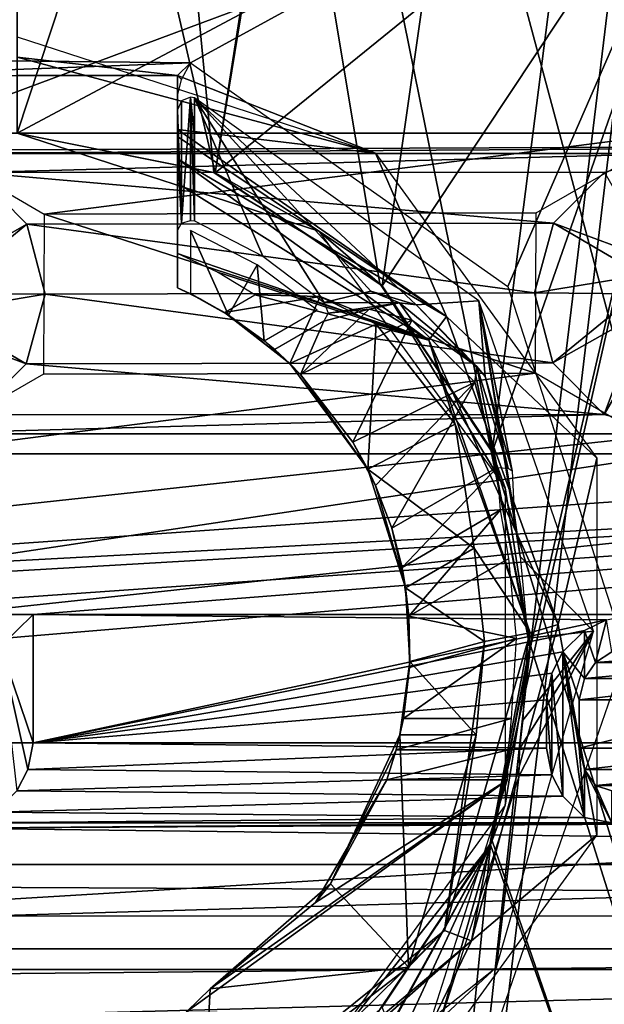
# Model space of a CAD drawing. Header units: millimetres. Extents: x -108 to 112, y -157 to 157.
# Tile 49 of 118: x -10 to -1, y -50 to -35. Entities that reach past the tile are written whole.
import ezdxf

# ---------------------------------------------------------------- set-up
doc = ezdxf.new("R2010")
doc.units = ezdxf.units.MM
doc.header["$LTSCALE"] = 33.374815
for name, color, linetype in [('1008', 7, 'CONTINUOUS'), ('1009', 7, 'CONTINUOUS'), ('170', 7, 'CONTINUOUS'), ('190', 7, 'CONTINUOUS'), ('193', 7, 'CONTINUOUS'), ('198', 7, 'CONTINUOUS'), ('5', 7, 'CONTINUOUS'), ('589', 7, 'CONTINUOUS'), ('590', 7, 'CONTINUOUS'), ('600', 7, 'CONTINUOUS'), ('622', 7, 'CONTINUOUS'), ('623', 7, 'CONTINUOUS'), ('670', 7, 'CONTINUOUS'), ('671', 7, 'CONTINUOUS'), ('672', 7, 'CONTINUOUS'), ('674', 7, 'CONTINUOUS'), ('675', 7, 'CONTINUOUS'), ('676', 7, 'CONTINUOUS'), ('677', 7, 'CONTINUOUS'), ('678', 7, 'CONTINUOUS'), ('679', 7, 'CONTINUOUS'), ('681', 7, 'CONTINUOUS'), ('683', 7, 'CONTINUOUS'), ('693', 7, 'CONTINUOUS'), ('694', 7, 'CONTINUOUS'), ('696', 7, 'CONTINUOUS'), ('700', 7, 'CONTINUOUS'), ('702', 7, 'CONTINUOUS'), ('703', 7, 'CONTINUOUS'), ('711', 7, 'CONTINUOUS'), ('966', 7, 'CONTINUOUS')]:
    doc.layers.add(name, color=color, linetype=linetype)

msp = doc.modelspace()

# ---------------------------------------------------------------- linework, layer by layer
at = {"layer": '1008', "color": 7, "linetype": 'CONTINUOUS'}
for points in [[(-1.064, -44.083, 59.92), (-1.404, -44.25, 59.92), (-1.234, -44.75, 59.92), (-1.064, -44.083, 59.92)], [(-0.979, -44.583, 59.92), (-1.064, -44.083, 59.92), (-1.234, -44.75, 59.92), (-0.979, -44.583, 59.92)], [(-1.404, -44.25, 59.92), (-1.745, -44.583, 59.92), (-1.404, -45, 59.92), (-1.404, -44.25, 59.92)], [(-1.234, -44.75, 59.92), (-1.404, -44.25, 59.92), (-1.404, -45, 59.92), (-1.234, -44.75, 59.92)], [(-1.915, -44.917, 59.92), (-1.745, -46.833, 59.92), (-1.745, -44.583, 59.92), (-1.915, -44.917, 59.92)], [(-1.745, -46.833, 59.92), (-1.404, -47.167, 59.92), (-1.745, -44.583, 59.92), (-1.745, -46.833, 59.92)], [(-1.745, -44.583, 59.92), (-1.404, -47.167, 59.92), (-1.489, -46.083, 59.92), (-1.745, -44.583, 59.92)], [(-1.404, -45, 59.92), (-1.745, -44.583, 59.92), (-1.489, -45.333, 59.92), (-1.404, -45, 59.92)], [(-1.489, -45.333, 59.92), (-1.745, -44.583, 59.92), (-1.489, -46.083, 59.92), (-1.489, -45.333, 59.92)], [(-2, -45.333, 59.92), (-1.915, -46.5, 59.92), (-1.915, -44.917, 59.92), (-2, -45.333, 59.92)], [(-1.915, -46.5, 59.92), (-1.745, -46.833, 59.92), (-1.915, -44.917, 59.92), (-1.915, -46.5, 59.92)], [(-2, -46.083, 59.92), (-1.915, -46.5, 59.92), (-2, -45.333, 59.92), (-2, -46.083, 59.92)], [(-1.489, -46.083, 59.92), (-1.404, -47.167, 59.92), (-1.404, -46.417, 59.92), (-1.489, -46.083, 59.92)], [(-1.404, -47.167, 59.92), (-0.979, -47.25, 59.92), (-1.404, -46.417, 59.92), (-1.404, -47.167, 59.92)], [(-1.404, -46.417, 59.92), (-0.979, -47.25, 59.92), (-1.234, -46.667, 59.92), (-1.404, -46.417, 59.92)], [(-0.979, -47.25, 59.92), (-0.979, -46.75, 59.92), (-1.234, -46.667, 59.92), (-0.979, -47.25, 59.92)]]:
    msp.add_3dface(points, dxfattribs=at)
at = {"layer": '1009', "color": 7, "linetype": 'CONTINUOUS'}
for points in [[(-10, -44, 59.92), (-14, -44, 59.92), (-10.511, -44.5, 59.92), (-10, -44, 59.92)], [(-10, -46, 59.92), (-10, -44, 59.92), (-10.511, -44.5, 59.92), (-10, -46, 59.92)], [(-10.085, -46.417, 59.92), (-10, -46, 59.92), (-10.511, -44.5, 59.92), (-10.085, -46.417, 59.92)], [(-10.255, -46.75, 59.92), (-10.085, -46.417, 59.92), (-10.511, -44.5, 59.92), (-10.255, -46.75, 59.92)]]:
    msp.add_3dface(points, dxfattribs=at)
at = {"layer": '170', "color": 7, "linetype": 'CONTINUOUS'}
for points in [[(19.37, -24.45, 59.87), (-18.131, -25.5, 59.87), (12, -36.665, 59.87), (19.37, -24.45, 59.87)], [(-18.131, -25.5, 59.87), (-24, -36.815, 59.87), (12, -36.665, 59.87), (-18.131, -25.5, 59.87)], [(-24, -36.815, 59.87), (-12, -36.815, 59.87), (12, -36.665, 59.87), (-24, -36.815, 59.87)], [(-12, -36.815, 59.87), (0, -36.815, 59.87), (12, -36.665, 59.87), (-12, -36.815, 59.87)], [(-12, -36.815, 59.87), (-10.9, -37.113, 59.87), (0, -36.815, 59.87), (-12, -36.815, 59.87)], [(0, -36.815, 59.87), (-10.9, -37.113, 59.87), (-1.094, -37.11, 59.87), (0, -36.815, 59.87)], [(-1.094, -37.11, 59.87), (-10.9, -37.113, 59.87), (-1.89, -37.905, 59.87), (-1.094, -37.11, 59.87)], [(-10.9, -37.113, 59.87), (-10.102, -37.919, 59.87), (-1.89, -37.905, 59.87), (-10.9, -37.113, 59.87)], [(-1.89, -37.905, 59.87), (-10.102, -37.919, 59.87), (-2.185, -38.991, 59.87), (-1.89, -37.905, 59.87)], [(-10.102, -37.919, 59.87), (-9.815, -39.009, 59.87), (-2.185, -38.991, 59.87), (-10.102, -37.919, 59.87)], [(-9.815, -39.009, 59.87), (-10.11, -40.095, 59.87), (-1.898, -40.081, 59.87), (-9.815, -39.009, 59.87)], [(-2.185, -38.991, 59.87), (-9.815, -39.009, 59.87), (-1.898, -40.081, 59.87), (-2.185, -38.991, 59.87)], [(-10.11, -40.095, 59.87), (-10.906, -40.89, 59.87), (-1.1, -40.887, 59.87), (-10.11, -40.095, 59.87)], [(-1.898, -40.081, 59.87), (-10.11, -40.095, 59.87), (-1.1, -40.887, 59.87), (-1.898, -40.081, 59.87)], [(-10.906, -40.89, 59.87), (-12, -41.185, 59.87), (-1.1, -40.887, 59.87), (-10.906, -40.89, 59.87)], [(-1.1, -40.887, 59.87), (-12, -41.185, 59.87), (0, -41.185, 59.87), (-1.1, -40.887, 59.87)], [(0, -41.185, 59.87), (-12, -41.185, 59.87), (-26, -44, 59.87), (0, -41.185, 59.87)], [(12, -41.335, 59.87), (0, -41.185, 59.87), (-26, -44, 59.87), (12, -41.335, 59.87)], [(24, -41.335, 59.87), (12, -41.335, 59.87), (-26, -44, 59.87), (24, -41.335, 59.87)], [(-22, -44, 59.87), (24, -41.335, 59.87), (-26, -44, 59.87), (-22, -44, 59.87)], [(-14, -44, 59.87), (24, -41.335, 59.87), (-22, -44, 59.87), (-14, -44, 59.87)], [(-10, -44, 59.87), (24, -41.335, 59.87), (-14, -44, 59.87), (-10, -44, 59.87)], [(-0.638, -44, 59.87), (24, -41.335, 59.87), (-10, -44, 59.87), (-0.638, -44, 59.87)], [(-1.064, -44.083, 59.87), (-0.638, -44, 59.87), (-10, -44, 59.87), (-1.064, -44.083, 59.87)], [(-10, -46, 59.87), (-1.064, -44.083, 59.87), (-10, -44, 59.87), (-10, -46, 59.87)], [(-1.404, -44.25, 59.87), (-1.064, -44.083, 59.87), (-10, -46, 59.87), (-1.404, -44.25, 59.87)], [(-1.745, -44.583, 59.87), (-1.404, -44.25, 59.87), (-10, -46, 59.87), (-1.745, -44.583, 59.87)], [(-1.915, -44.917, 59.87), (-1.745, -44.583, 59.87), (-10, -46, 59.87), (-1.915, -44.917, 59.87)], [(-0.979, -44.583, 59.87), (-1.234, -44.75, 59.87), (0.979, -44.583, 59.87), (-0.979, -44.583, 59.87)], [(0.979, -44.583, 59.87), (-1.234, -44.75, 59.87), (1.234, -44.75, 59.87), (0.979, -44.583, 59.87)], [(-1.234, -44.75, 59.87), (-1.404, -45, 59.87), (1.234, -44.75, 59.87), (-1.234, -44.75, 59.87)], [(1.234, -44.75, 59.87), (-1.404, -45, 59.87), (1.404, -45, 59.87), (1.234, -44.75, 59.87)], [(-2, -45.333, 59.87), (-1.915, -44.917, 59.87), (-10, -46, 59.87), (-2, -45.333, 59.87)], [(-1.404, -45, 59.87), (-1.489, -45.333, 59.87), (1.404, -45, 59.87), (-1.404, -45, 59.87)], [(1.404, -45, 59.87), (-1.489, -45.333, 59.87), (1.489, -45.333, 59.87), (1.404, -45, 59.87)], [(-2, -46.083, 59.87), (-2, -45.333, 59.87), (-10, -46, 59.87), (-2, -46.083, 59.87)], [(-1.489, -45.333, 59.87), (-1.489, -46.083, 59.87), (1.489, -45.333, 59.87), (-1.489, -45.333, 59.87)], [(1.489, -45.333, 59.87), (-1.489, -46.083, 59.87), (1.489, -46.083, 59.87), (1.489, -45.333, 59.87)], [(-2, -46.083, 59.87), (-10, -46, 59.87), (-10.085, -46.417, 59.87), (-2, -46.083, 59.87)], [(-1.915, -46.5, 59.87), (-2, -46.083, 59.87), (-10.085, -46.417, 59.87), (-1.915, -46.5, 59.87)], [(-1.489, -46.083, 59.87), (-1.404, -46.417, 59.87), (1.489, -46.083, 59.87), (-1.489, -46.083, 59.87)], [(1.489, -46.083, 59.87), (-1.404, -46.417, 59.87), (1.404, -46.417, 59.87), (1.489, -46.083, 59.87)], [(-10.255, -46.75, 59.87), (-1.915, -46.5, 59.87), (-10.085, -46.417, 59.87), (-10.255, -46.75, 59.87)], [(-1.404, -46.417, 59.87), (-1.234, -46.667, 59.87), (1.404, -46.417, 59.87), (-1.404, -46.417, 59.87)], [(1.404, -46.417, 59.87), (-1.234, -46.667, 59.87), (1.234, -46.667, 59.87), (1.404, -46.417, 59.87)], [(-1.745, -46.833, 59.87), (-1.915, -46.5, 59.87), (-10.255, -46.75, 59.87), (-1.745, -46.833, 59.87)], [(-10.596, -47.083, 59.87), (-1.745, -46.833, 59.87), (-10.255, -46.75, 59.87), (-10.596, -47.083, 59.87)], [(-1.234, -46.667, 59.87), (-0.979, -46.75, 59.87), (1.234, -46.667, 59.87), (-1.234, -46.667, 59.87)], [(-1.404, -47.167, 59.87), (-1.745, -46.833, 59.87), (-10.596, -47.083, 59.87), (-1.404, -47.167, 59.87)], [(-10.936, -47.25, 59.87), (-1.404, -47.167, 59.87), (-10.596, -47.083, 59.87), (-10.936, -47.25, 59.87)], [(22, -47.744, 59.87), (22, -47.141, 59.87), (-11.362, -47.333, 59.87), (22, -47.744, 59.87)], [(22, -47.141, 59.87), (0.979, -47.25, 59.87), (-11.362, -47.333, 59.87), (22, -47.141, 59.87)], [(0.979, -47.25, 59.87), (-0.979, -47.25, 59.87), (-11.362, -47.333, 59.87), (0.979, -47.25, 59.87)], [(-11.362, -47.333, 59.87), (-0.979, -47.25, 59.87), (-10.936, -47.25, 59.87), (-11.362, -47.333, 59.87)], [(-0.979, -47.25, 59.87), (-1.404, -47.167, 59.87), (-10.936, -47.25, 59.87), (-0.979, -47.25, 59.87)], [(-28.223, -49.215, 59.87), (22, -47.744, 59.87), (-11.362, -47.333, 59.87), (-28.223, -49.215, 59.87)], [(-28.223, -49.215, 59.87), (28.215, -49.215, 59.87), (22, -47.744, 59.87), (-28.223, -49.215, 59.87)], [(-24.808, -50.63, 59.87), (28.215, -49.215, 59.87), (-28.223, -49.215, 59.87), (-24.808, -50.63, 59.87)], [(24.8, -50.63, 59.87), (28.215, -49.215, 59.87), (-24.808, -50.63, 59.87), (24.8, -50.63, 59.87)]]:
    msp.add_3dface(points, dxfattribs=at)
at = {"layer": '190', "color": 7, "linetype": 'CONTINUOUS'}
for points in [[(-10.102, -37.919, 59.87), (-10.9, -37.113, 59.87), (-11.494, -38.707, 60.67), (-10.102, -37.919, 59.87)], [(-10.102, -37.919, 59.87), (-11.494, -38.707, 60.67), (-11.415, -38.998, 60.67), (-10.102, -37.919, 59.87)], [(-9.815, -39.009, 59.87), (-10.102, -37.919, 59.87), (-11.415, -38.998, 60.67), (-9.815, -39.009, 59.87)], [(-9.815, -39.009, 59.87), (-11.415, -38.998, 60.67), (-11.492, -39.289, 60.67), (-9.815, -39.009, 59.87)], [(-10.11, -40.095, 59.87), (-9.815, -39.009, 59.87), (-11.492, -39.289, 60.67), (-10.11, -40.095, 59.87)], [(-10.11, -40.095, 59.87), (-11.492, -39.289, 60.67), (-11.704, -39.504, 60.67), (-10.11, -40.095, 59.87)], [(-10.906, -40.89, 59.87), (-10.11, -40.095, 59.87), (-11.704, -39.504, 60.67), (-10.906, -40.89, 59.87)]]:
    msp.add_3dface(points, dxfattribs=at)
at = {"layer": '193', "color": 7, "linetype": 'CONTINUOUS'}
for points in [[(-1.094, -37.11, 59.87), (-1.89, -37.905, 59.87), (-0.296, -38.496, 60.67), (-1.094, -37.11, 59.87)], [(-1.89, -37.905, 59.87), (-2.185, -38.991, 59.87), (-0.508, -38.711, 60.67), (-1.89, -37.905, 59.87)], [(-0.296, -38.496, 60.67), (-1.89, -37.905, 59.87), (-0.508, -38.711, 60.67), (-0.296, -38.496, 60.67)], [(-0.508, -38.711, 60.67), (-2.185, -38.991, 59.87), (-0.585, -39.002, 60.67), (-0.508, -38.711, 60.67)], [(-2.185, -38.991, 59.87), (-1.898, -40.081, 59.87), (-0.585, -39.002, 60.67), (-2.185, -38.991, 59.87)], [(-0.585, -39.002, 60.67), (-1.898, -40.081, 59.87), (-0.506, -39.293, 60.67), (-0.585, -39.002, 60.67)], [(-1.898, -40.081, 59.87), (-1.1, -40.887, 59.87), (-0.506, -39.293, 60.67), (-1.898, -40.081, 59.87)], [(-0.506, -39.293, 60.67), (-1.1, -40.887, 59.87), (-0.295, -39.505, 60.67), (-0.506, -39.293, 60.67)], [(-1.1, -40.887, 59.87), (0, -41.185, 59.87), (-0.295, -39.505, 60.67), (-1.1, -40.887, 59.87)]]:
    msp.add_3dface(points, dxfattribs=at)
at = {"layer": '198', "color": 7, "linetype": 'CONTINUOUS'}
for points in [[(83, -47.9, -68.5), (-83, -47.9, -68.5), (-83, -1.6, -68.5), (83, -47.9, -68.5)], [(83, -47.9, -68.5), (-83, -1.6, -68.5), (-44.989, -1.737, -68.5), (83, -47.9, -68.5)], [(22.511, -1.737, -68.5), (83, -47.9, -68.5), (-44.989, -1.737, -68.5), (22.511, -1.737, -68.5)], [(83, -47.9, -68.5), (81.61, -48.709, -68.5), (-83, -47.9, -68.5), (83, -47.9, -68.5)], [(-83, -47.9, -68.5), (81.61, -48.709, -68.5), (-81.616, -48.698, -68.5), (-83, -47.9, -68.5)], [(-81.616, -48.698, -68.5), (81.61, -48.709, -68.5), (-81.61, -50.291, -68.5), (-81.616, -48.698, -68.5)], [(81.61, -48.709, -68.5), (81.616, -50.302, -68.5), (-81.61, -50.291, -68.5), (81.61, -48.709, -68.5)]]:
    msp.add_3dface(points, dxfattribs=at)
at = {"layer": '5', "color": 7, "linetype": 'CONTINUOUS'}
for points in [[(-42, -155, 60), (42, -155, 60), (28.535, -49.535, 60), (-42, -155, 60)], [(25, -51, 60), (-42, -155, 60), (28.535, -49.535, 60), (25, -51, 60)]]:
    msp.add_3dface(points, dxfattribs=at)
at = {"layer": '589', "linetype": 'CONTINUOUS'}
for points in [[(15.25, 100, -91), (15.25, -100, -91), (-3.751, 80.026, -91), (15.25, 100, -91)], [(-3.751, 80.026, -91), (15.25, -100, -91), (-5.627, 75.431, -91), (-3.751, 80.026, -91)], [(15.25, -100, -91), (-2.251, 44.532, -91), (-5.627, 75.431, -91), (15.25, -100, -91)], [(-2.251, 44.532, -91), (15.25, -100, -91), (-2.846, 41.472, -91), (-2.251, 44.532, -91)], [(-2.846, 41.472, -91), (15.25, -100, -91), (-4.561, 38.877, -91), (-2.846, 41.472, -91)], [(-4.561, 38.877, -91), (15.25, -100, -91), (-7.167, 37.12, -91), (-4.561, 38.877, -91)], [(-7.167, 37.12, -91), (15.25, -100, -91), (-10.25, 36.5, -91), (-7.167, 37.12, -91)], [(-10.25, 36.5, -91), (15.25, -100, -91), (-5.25, 0.032, -91), (-10.25, 36.5, -91)], [(-5.25, 0.032, -91), (15.25, -100, -91), (-6.676, -3.495, -91), (-5.25, 0.032, -91)], [(-6.676, -3.495, -91), (15.25, -100, -91), (-8.308, -4.607, -91), (-6.676, -3.495, -91)], [(-8.308, -4.607, -91), (15.25, -100, -91), (-10.25, -5, -91), (-8.308, -4.607, -91)], [(15.25, -100, -91), (-2.871, -41.41, -91), (-10.25, -5, -91), (15.25, -100, -91)], [(-7.183, -37.113, -91), (-10.25, -36.5, -91), (-10.25, -5, -91), (-7.183, -37.113, -91)], [(-4.596, -38.841, -91), (-7.183, -37.113, -91), (-10.25, -5, -91), (-4.596, -38.841, -91)], [(-2.871, -41.41, -91), (-4.596, -38.841, -91), (-10.25, -5, -91), (-2.871, -41.41, -91)], [(-2.871, -41.41, -91), (15.25, -100, -91), (-2.251, -44.468, -91), (-2.871, -41.41, -91)], [(-2.251, -44.468, -91), (15.25, -100, -91), (-2.846, -47.528, -91), (-2.251, -44.468, -91)], [(-2.846, -47.528, -91), (15.25, -100, -91), (-4.561, -50.123, -91), (-2.846, -47.528, -91)]]:
    msp.add_3dface(points, dxfattribs=at)
at = {"layer": '590', "linetype": 'CONTINUOUS'}
for points in [[(-4.561, -38.877, -89), (15.25, 100, -89), (-7.167, -37.12, -89), (-4.561, -38.877, -89)], [(-7.167, -37.12, -89), (15.25, 100, -89), (-1.792, -2.767, -89), (-7.167, -37.12, -89)], [(15.25, 100, -89), (-2.251, -44.532, -89), (-5.627, -75.431, -89), (15.25, 100, -89)], [(-3.751, -80.026, -89), (15.25, 100, -89), (-5.627, -75.431, -89), (-3.751, -80.026, -89)], [(-2.846, -41.472, -89), (15.25, 100, -89), (-4.561, -38.877, -89), (-2.846, -41.472, -89)], [(15.25, -100, -89), (15.25, 100, -89), (-3.751, -80.026, -89), (15.25, -100, -89)], [(-2.251, -44.532, -89), (15.25, 100, -89), (-2.846, -41.472, -89), (-2.251, -44.532, -89)], [(-8.52, -31.253, -89), (-7.167, -37.12, -89), (-1.792, -2.767, -89), (-8.52, -31.253, -89)], [(-10.25, -36.5, -89), (-7.167, -37.12, -89), (-8.52, -31.253, -89), (-10.25, -36.5, -89)], [(-10.25, -32.25, -89), (-10.25, -36.5, -89), (-8.52, -31.253, -89), (-10.25, -32.25, -89)], [(-2.251, -44.532, -89), (-2.871, -47.59, -89), (-5.627, -75.431, -89), (-2.251, -44.532, -89)], [(-2.871, -47.59, -89), (-8.52, -59.753, -89), (-10.25, -73.5, -89), (-2.871, -47.59, -89)], [(-5.627, -75.431, -89), (-2.871, -47.59, -89), (-10.25, -73.5, -89), (-5.627, -75.431, -89)], [(-8.52, -59.753, -89), (-2.871, -47.59, -89), (-8.513, -57.761, -89), (-8.52, -59.753, -89)], [(-2.871, -47.59, -89), (-4.596, -50.159, -89), (-8.513, -57.761, -89), (-2.871, -47.59, -89)]]:
    msp.add_3dface(points, dxfattribs=at)
at = {"layer": '600', "linetype": 'CONTINUOUS'}
for points in [[(-10.25, -36.5, -91), (-7.183, -37.113, -91), (-10.25, -36.5, -89), (-10.25, -36.5, -91)], [(-7.183, -37.113, -91), (-7.167, -37.12, -89), (-10.25, -36.5, -89), (-7.183, -37.113, -91)], [(-7.183, -37.113, -91), (-4.596, -38.841, -91), (-7.167, -37.12, -89), (-7.183, -37.113, -91)], [(-4.596, -38.841, -91), (-4.561, -38.877, -89), (-7.167, -37.12, -89), (-4.596, -38.841, -91)], [(-4.596, -38.841, -91), (-2.871, -41.41, -91), (-4.561, -38.877, -89), (-4.596, -38.841, -91)], [(-2.871, -41.41, -91), (-2.846, -41.472, -89), (-4.561, -38.877, -89), (-2.871, -41.41, -91)], [(-2.871, -41.41, -91), (-2.251, -44.468, -91), (-2.846, -41.472, -89), (-2.871, -41.41, -91)], [(-2.251, -44.468, -91), (-2.251, -44.532, -89), (-2.846, -41.472, -89), (-2.251, -44.468, -91)], [(-2.251, -44.468, -91), (-2.846, -47.528, -91), (-2.251, -44.532, -89), (-2.251, -44.468, -91)], [(-2.846, -47.528, -91), (-2.871, -47.59, -89), (-2.251, -44.532, -89), (-2.846, -47.528, -91)], [(-2.846, -47.528, -91), (-4.561, -50.123, -91), (-2.871, -47.59, -89), (-2.846, -47.528, -91)], [(-4.561, -50.123, -91), (-4.596, -50.159, -89), (-2.871, -47.59, -89), (-4.561, -50.123, -91)]]:
    msp.add_3dface(points, dxfattribs=at)
at = {"layer": '622', "color": 7, "linetype": 'CONTINUOUS'}
for points in [[(1, -30.5, -87), (-10.25, -32.35, -87), (-10.25, -36.5, -87), (1, -30.5, -87)], [(-7.167, -37.12, -87), (1, -30.5, -87), (-10.25, -36.5, -87), (-7.167, -37.12, -87)], [(-4.561, -38.877, -87), (1, -30.5, -87), (-7.167, -37.12, -87), (-4.561, -38.877, -87)], [(-2.846, -41.472, -87), (1, -30.5, -87), (-4.561, -38.877, -87), (-2.846, -41.472, -87)], [(1, -58.5, -87), (1, -30.5, -87), (-2.871, -47.59, -87), (1, -58.5, -87)], [(-2.871, -47.59, -87), (1, -30.5, -87), (-2.251, -44.532, -87), (-2.871, -47.59, -87)], [(-2.251, -44.532, -87), (1, -30.5, -87), (-2.846, -41.472, -87), (-2.251, -44.532, -87)], [(-8.426, -57.711, -87), (1, -58.5, -87), (-2.871, -47.59, -87), (-8.426, -57.711, -87)], [(-4.596, -50.159, -87), (-8.426, -57.711, -87), (-2.871, -47.59, -87), (-4.596, -50.159, -87)]]:
    msp.add_3dface(points, dxfattribs=at)
at = {"layer": '623', "color": 7, "linetype": 'CONTINUOUS'}
for points in [[(-7.167, -37.12, -87), (-10.25, -36.5, -87), (-5.548, -38.028, -89), (-7.167, -37.12, -87)], [(-5.548, -38.028, -89), (-10.25, -36.5, -87), (-10.25, -36.5, -89), (-5.548, -38.028, -89)], [(-4.561, -38.877, -87), (-7.167, -37.12, -87), (-5.548, -38.028, -89), (-4.561, -38.877, -87)], [(-2.642, -42.028, -89), (-4.561, -38.877, -87), (-5.548, -38.028, -89), (-2.642, -42.028, -89)], [(-2.846, -41.472, -87), (-4.561, -38.877, -87), (-2.642, -42.028, -89), (-2.846, -41.472, -87)], [(-2.251, -44.532, -87), (-2.846, -41.472, -87), (-2.642, -42.028, -89), (-2.251, -44.532, -87)], [(-2.642, -46.972, -89), (-2.251, -44.532, -87), (-2.642, -42.028, -89), (-2.642, -46.972, -89)], [(-2.871, -47.59, -87), (-2.251, -44.532, -87), (-2.642, -46.972, -89), (-2.871, -47.59, -87)], [(-5.548, -50.972, -89), (-2.871, -47.59, -87), (-2.642, -46.972, -89), (-5.548, -50.972, -89)], [(-4.596, -50.159, -87), (-2.871, -47.59, -87), (-5.548, -50.972, -89), (-4.596, -50.159, -87)]]:
    msp.add_3dface(points, dxfattribs=at)
at = {"layer": '670', "linetype": 'CONTINUOUS'}
for points in [[(-7.49, -36.508, -82.417), (-7.489, -37.867, -80.08), (-7.489, -35.947, -85.026), (-7.49, -36.508, -82.417)], [(-4.739, -38.963, -81.03), (-4.033, -39.178, -81.756), (-7.489, -35.947, -85.026), (-4.739, -38.963, -81.03)], [(-7.489, -35.947, -85.026), (-4.033, -39.178, -81.756), (-3.054, -39.115, -85.026), (-7.489, -35.947, -85.026)], [(-5.466, -39.14, -80.08), (-4.739, -38.963, -81.03), (-7.489, -35.947, -85.026), (-5.466, -39.14, -80.08)], [(-6.424, -38.419, -80.08), (-5.466, -39.14, -80.08), (-7.489, -35.947, -85.026), (-6.424, -38.419, -80.08)], [(-7.489, -37.867, -80.08), (-6.424, -38.419, -80.08), (-7.489, -35.947, -85.026), (-7.489, -37.867, -80.08)], [(-4.033, -39.178, -81.756), (-2.953, -40.293, -82.33), (-3.054, -39.115, -85.026), (-4.033, -39.178, -81.756)], [(-2.503, -42.418, -81.42), (-2.411, -43.099, -81.307), (-3.054, -39.115, -85.026), (-2.503, -42.418, -81.42)], [(-3.054, -39.115, -85.026), (-2.411, -43.099, -81.307), (-1.266, -44.263, -85.026), (-3.054, -39.115, -85.026)], [(-2.532, -41.762, -81.767), (-2.503, -42.418, -81.42), (-3.054, -39.115, -85.026), (-2.532, -41.762, -81.767)], [(-2.953, -40.293, -82.33), (-2.532, -41.762, -81.767), (-3.054, -39.115, -85.026), (-2.953, -40.293, -82.33)], [(-2.411, -43.099, -81.307), (-2.288, -44.372, -81.307), (-1.266, -44.263, -85.026), (-2.411, -43.099, -81.307)], [(-1.266, -44.263, -85.026), (-2.432, -46.527, -81.53), (-2.78, -49.498, -85.026), (-1.266, -44.263, -85.026)], [(-2.419, -46.096, -81.362), (-2.432, -46.527, -81.53), (-1.266, -44.263, -85.026), (-2.419, -46.096, -81.362)], [(-2.37, -45.649, -81.307), (-2.419, -46.096, -81.362), (-1.266, -44.263, -85.026), (-2.37, -45.649, -81.307)], [(-2.288, -44.372, -81.307), (-2.37, -45.649, -81.307), (-1.266, -44.263, -85.026), (-2.288, -44.372, -81.307)], [(-2.432, -46.527, -81.53), (-3.637, -50.293, -83.574), (-2.78, -49.498, -85.026), (-2.432, -46.527, -81.53)], [(-3.637, -50.293, -83.574), (-7.075, -52.907, -85.01), (-2.78, -49.498, -85.026), (-3.637, -50.293, -83.574)]]:
    msp.add_3dface(points, dxfattribs=at)
at = {"layer": '671', "linetype": 'CONTINUOUS'}
for points in [[(-4.739, -38.963, -81.03), (-5.466, -39.14, -80.08), (-4.289, -39.147, -81.458), (-4.739, -38.963, -81.03)], [(-4.033, -39.178, -81.756), (-4.739, -38.963, -81.03), (-4.289, -39.147, -81.458), (-4.033, -39.178, -81.756)], [(-4.763, -39.244, -81.053), (-5.404, -39.303, -80.102), (-5.472, -39.432, -80.2), (-4.763, -39.244, -81.053)], [(-4.289, -39.147, -81.458), (-5.466, -39.14, -80.08), (-5.404, -39.303, -80.102), (-4.289, -39.147, -81.458)], [(-4.289, -39.147, -81.458), (-5.404, -39.303, -80.102), (-4.763, -39.244, -81.053), (-4.289, -39.147, -81.458)], [(-4.097, -39.415, -81.697), (-4.289, -39.147, -81.458), (-4.763, -39.244, -81.053), (-4.097, -39.415, -81.697)], [(-3.085, -40.135, -82.268), (-4.033, -39.178, -81.756), (-4.289, -39.147, -81.458), (-3.085, -40.135, -82.268)], [(-3.085, -40.135, -82.268), (-4.289, -39.147, -81.458), (-4.097, -39.415, -81.697), (-3.085, -40.135, -82.268)], [(-2.953, -40.293, -82.33), (-4.033, -39.178, -81.756), (-3.085, -40.135, -82.268), (-2.953, -40.293, -82.33)], [(-3.117, -40.382, -82.2), (-3.085, -40.135, -82.268), (-4.097, -39.415, -81.697), (-3.117, -40.382, -82.2)], [(-2.769, -41.709, -81.7), (-3.085, -40.135, -82.268), (-3.117, -40.382, -82.2), (-2.769, -41.709, -81.7)], [(-2.596, -41.722, -81.715), (-2.953, -40.293, -82.33), (-3.085, -40.135, -82.268), (-2.596, -41.722, -81.715)], [(-2.596, -41.722, -81.715), (-3.085, -40.135, -82.268), (-2.769, -41.709, -81.7), (-2.596, -41.722, -81.715)], [(-2.532, -41.762, -81.767), (-2.953, -40.293, -82.33), (-2.596, -41.722, -81.715), (-2.532, -41.762, -81.767)]]:
    msp.add_3dface(points, dxfattribs=at)
at = {"layer": '672', "linetype": 'CONTINUOUS'}
for points in [[(-4.097, -39.415, -81.697), (-4.763, -39.244, -81.053), (-5.832, -40.259, -81.563), (-4.097, -39.415, -81.697)], [(-4.763, -39.244, -81.053), (-5.472, -39.432, -80.2), (-5.832, -40.259, -81.563), (-4.763, -39.244, -81.053)], [(-5.832, -40.259, -81.563), (-5.472, -39.432, -80.2), (-6.237, -39.874, -80.2), (-5.832, -40.259, -81.563)], [(-5.019, -41.316, -82.195), (-4.097, -39.415, -81.697), (-5.832, -40.259, -81.563), (-5.019, -41.316, -82.195)], [(-3.117, -40.382, -82.2), (-4.097, -39.415, -81.697), (-5.019, -41.316, -82.195), (-3.117, -40.382, -82.2)], [(-4.663, -41.993, -82.101), (-3.117, -40.382, -82.2), (-5.019, -41.316, -82.195), (-4.663, -41.993, -82.101)], [(-4.41, -42.656, -81.7), (-3.117, -40.382, -82.2), (-4.663, -41.993, -82.101), (-4.41, -42.656, -81.7)], [(-2.769, -41.709, -81.7), (-3.117, -40.382, -82.2), (-4.41, -42.656, -81.7), (-2.769, -41.709, -81.7)]]:
    msp.add_3dface(points, dxfattribs=at)
at = {"layer": '674', "linetype": 'CONTINUOUS'}
for points in [[(-2.769, -41.709, -81.7), (-4.41, -42.656, -81.7), (-4.251, -43.272, -81.33), (-2.769, -41.709, -81.7)], [(-2.714, -42.37, -81.335), (-2.769, -41.709, -81.7), (-4.251, -43.272, -81.33), (-2.714, -42.37, -81.335)], [(-4.144, -44.03, -81.2), (-2.714, -42.37, -81.335), (-4.251, -43.272, -81.33), (-4.144, -44.03, -81.2)], [(-2.585, -43.13, -81.2), (-2.714, -42.37, -81.335), (-4.144, -44.03, -81.2), (-2.585, -43.13, -81.2)]]:
    msp.add_3dface(points, dxfattribs=at)
at = {"layer": '675', "linetype": 'CONTINUOUS'}
for points in [[(-2.585, -43.13, -81.2), (-4.144, -44.03, -81.2), (-2.465, -44.375, -81.2), (-2.585, -43.13, -81.2)], [(-2.465, -44.375, -81.2), (-4.144, -44.03, -81.2), (-4.135, -44.829, -81.2), (-2.465, -44.375, -81.2)], [(-2.545, -45.623, -81.2), (-2.465, -44.375, -81.2), (-4.23, -45.623, -81.2), (-2.545, -45.623, -81.2)], [(-4.23, -45.623, -81.2), (-2.465, -44.375, -81.2), (-4.135, -44.829, -81.2), (-4.23, -45.623, -81.2)]]:
    msp.add_3dface(points, dxfattribs=at)
at = {"layer": '676', "linetype": 'CONTINUOUS'}
for points in [[(-2.545, -45.623, -81.2), (-4.23, -45.623, -81.2), (-4.341, -46.109, -81.26), (-2.545, -45.623, -81.2)], [(-2.593, -46.112, -81.261), (-2.545, -45.623, -81.2), (-4.341, -46.109, -81.26), (-2.593, -46.112, -81.261)], [(-4.489, -46.578, -81.442), (-2.593, -46.112, -81.261), (-4.341, -46.109, -81.26), (-4.489, -46.578, -81.442)], [(-2.605, -46.578, -81.442), (-2.593, -46.112, -81.261), (-4.489, -46.578, -81.442), (-2.605, -46.578, -81.442)]]:
    msp.add_3dface(points, dxfattribs=at)
at = {"layer": '677', "linetype": 'CONTINUOUS'}
for points in [[(-7.61, -50.193, -83.405), (-2.605, -46.578, -81.442), (-7.241, -49.834, -83.21), (-7.61, -50.193, -83.405)], [(-2.605, -46.578, -81.442), (-7.61, -50.193, -83.405), (-3.769, -50.239, -83.43), (-2.605, -46.578, -81.442)], [(-7.241, -49.834, -83.21), (-2.605, -46.578, -81.442), (-5.602, -48.489, -82.48), (-7.241, -49.834, -83.21)], [(-2.605, -46.578, -81.442), (-4.489, -46.578, -81.442), (-5.602, -48.489, -82.48), (-2.605, -46.578, -81.442)]]:
    msp.add_3dface(points, dxfattribs=at)
at = {"layer": '678', "linetype": 'CONTINUOUS'}
for points in [[(-7.61, -50.193, -83.405), (-7.241, -49.834, -83.21), (-7.61, -50.193, -84.543), (-7.61, -50.193, -83.405)], [(-7.241, -49.834, -83.21), (-7.241, -49.834, -84.348), (-7.61, -50.193, -84.543), (-7.241, -49.834, -83.21)]]:
    msp.add_3dface(points, dxfattribs=at)
at = {"layer": '679', "linetype": 'CONTINUOUS'}
for points in [[(-4.283, -45.877, -82.2), (-4.148, -49.498, -84.165), (-5.367, -48.2, -83.461), (-4.283, -45.877, -82.2)], [(-3.094, -45.877, -82.2), (-4.148, -49.498, -84.165), (-4.283, -45.877, -82.2), (-3.094, -45.877, -82.2)], [(-4.148, -49.498, -84.165), (-7.241, -49.834, -84.348), (-5.367, -48.2, -83.461), (-4.148, -49.498, -84.165)], [(-7.351, -51.956, -85.5), (-7.241, -49.834, -84.348), (-4.148, -49.498, -84.165), (-7.351, -51.956, -85.5)], [(-7.61, -50.193, -84.543), (-7.241, -49.834, -84.348), (-7.351, -51.956, -85.5), (-7.61, -50.193, -84.543)]]:
    msp.add_3dface(points, dxfattribs=at)
at = {"layer": '681', "linetype": 'CONTINUOUS'}
for points in [[(-7.75, -36.442, -86.557), (-7.75, -36.901, -85.5), (-7.75, -35.6, -86.978), (-7.75, -36.442, -86.557)], [(-7.75, -35.6, -86.978), (-7.75, -36.901, -85.5), (-7.75, -35.918, -85.5), (-7.75, -35.6, -86.978)], [(-7.75, -35.6, -86.978), (-7.75, -35.918, -85.5), (-7.75, -35.6, -85.5), (-7.75, -35.6, -86.978)], [(-7.75, -35.918, -85.5), (-7.75, -36.901, -85.5), (-7.75, -36.073, -85.287), (-7.75, -35.918, -85.5)], [(-7.75, -36.901, -85.5), (-7.75, -37.279, -83.132), (-7.75, -36.073, -85.287), (-7.75, -36.901, -85.5)], [(-7.75, -36.073, -85.287), (-7.75, -37.279, -83.132), (-7.75, -36.137, -85.037), (-7.75, -36.073, -85.287)], [(-7.75, -36.137, -85.037), (-7.75, -37.279, -83.132), (-7.75, -36.692, -82.47), (-7.75, -36.137, -85.037)], [(-7.75, -36.901, -85.5), (-7.75, -36.442, -86.557), (-7.75, -36.551, -86.442), (-7.75, -36.901, -85.5)], [(-7.75, -37.279, -83.132), (-7.75, -38.376, -81), (-7.75, -36.692, -82.47), (-7.75, -37.279, -83.132)], [(-7.75, -36.692, -82.47), (-7.75, -38.376, -81), (-7.75, -38.91, -80.2), (-7.75, -36.692, -82.47)], [(-7.75, -38.015, -80.2), (-7.75, -36.692, -82.47), (-7.75, -38.91, -80.2), (-7.75, -38.015, -80.2)], [(-7.75, -38.91, -80.2), (-7.75, -38.376, -81), (-7.75, -38.91, -81), (-7.75, -38.91, -80.2)]]:
    msp.add_3dface(points, dxfattribs=at)
at = {"layer": '683', "linetype": 'CONTINUOUS'}
for points in [[(0.95, -30.75, -85.5), (-10.25, -32.35, -85.5), (-12.75, -35.348, -85.5), (0.95, -30.75, -85.5)], [(-7.55, -35.405, -85.5), (0.95, -30.75, -85.5), (-12.75, -35.348, -85.5), (-7.55, -35.405, -85.5)], [(-2.602, -38.889, -85.5), (0.95, -30.75, -85.5), (-7.55, -35.405, -85.5), (-2.602, -38.889, -85.5)], [(-0.764, -44.604, -85.5), (0.95, -30.75, -85.5), (-2.602, -38.889, -85.5), (-0.764, -44.604, -85.5)], [(-12.75, -35.6, -85.5), (-7.55, -35.405, -85.5), (-12.75, -35.348, -85.5), (-12.75, -35.6, -85.5)], [(-7.75, -35.6, -85.5), (-7.55, -35.405, -85.5), (-12.75, -35.6, -85.5), (-7.75, -35.6, -85.5)], [(-7.69, -35.666, -85.5), (-7.55, -35.405, -85.5), (-7.75, -35.6, -85.5), (-7.69, -35.666, -85.5)], [(-7.75, -35.918, -85.5), (-7.69, -35.666, -85.5), (-7.75, -35.6, -85.5), (-7.75, -35.918, -85.5)], [(-2.726, -50.277, -85.5), (0.95, -58.25, -85.5), (-0.764, -44.604, -85.5), (-2.726, -50.277, -85.5)]]:
    msp.add_3dface(points, dxfattribs=at)
at = {"layer": '693', "linetype": 'CONTINUOUS'}
for points in [[(-10.25, -35, -87), (-4.666, -36.814, -87), (-10.25, -35.313, -86.967), (-10.25, -35, -87)], [(-10.25, -35.313, -86.967), (-4.666, -36.814, -87), (-7.75, -35.6, -86.978), (-10.25, -35.313, -86.967)], [(-10.25, -35.6, -86.875), (-10.25, -35.313, -86.967), (-7.75, -35.6, -86.978), (-10.25, -35.6, -86.875)], [(-10.175, -35.6, -86.875), (-10.25, -35.6, -86.875), (-7.75, -35.6, -86.978), (-10.175, -35.6, -86.875)], [(-10.101, -35.6, -86.875), (-10.175, -35.6, -86.875), (-7.75, -35.6, -86.978), (-10.101, -35.6, -86.875)], [(-8.955, -35.6, -86.912), (-10.101, -35.6, -86.875), (-7.75, -35.6, -86.978), (-8.955, -35.6, -86.912)], [(-4.666, -36.814, -87), (-7.75, -36.442, -86.557), (-7.75, -35.6, -86.978), (-4.666, -36.814, -87)], [(-7.75, -36.442, -86.557), (-3.56, -39.355, -86.561), (-7.75, -36.551, -86.442), (-7.75, -36.442, -86.557)], [(-3.56, -39.355, -86.561), (-7.75, -36.442, -86.557), (-4.666, -36.814, -87), (-3.56, -39.355, -86.561)], [(-3.56, -39.355, -86.561), (-7.75, -36.901, -85.5), (-7.75, -36.551, -86.442), (-3.56, -39.355, -86.561)], [(-1.215, -41.564, -87), (-3.56, -39.355, -86.561), (-4.666, -36.814, -87), (-1.215, -41.564, -87)], [(-3.832, -39.724, -85.5), (-7.75, -36.901, -85.5), (-3.56, -39.355, -86.561), (-3.832, -39.724, -85.5)], [(-1.818, -44.158, -86.561), (-3.832, -39.724, -85.5), (-3.56, -39.355, -86.561), (-1.818, -44.158, -86.561)], [(-1.818, -44.158, -86.561), (-3.56, -39.355, -86.561), (-1.215, -41.564, -87), (-1.818, -44.158, -86.561)], [(-2.253, -44.288, -85.5), (-3.832, -39.724, -85.5), (-1.818, -44.158, -86.561), (-2.253, -44.288, -85.5)], [(-1.215, -47.436, -87), (-1.818, -44.158, -86.561), (-1.215, -41.564, -87), (-1.215, -47.436, -87)], [(-3.166, -49.087, -86.561), (-2.253, -44.288, -85.5), (-1.818, -44.158, -86.561), (-3.166, -49.087, -86.561)], [(-3.166, -49.087, -86.561), (-1.818, -44.158, -86.561), (-1.215, -47.436, -87), (-3.166, -49.087, -86.561)], [(-3.588, -48.929, -85.5), (-2.253, -44.288, -85.5), (-3.166, -49.087, -86.561), (-3.588, -48.929, -85.5)], [(-4.666, -52.186, -87), (-3.166, -49.087, -86.561), (-1.215, -47.436, -87), (-4.666, -52.186, -87)], [(-7.351, -51.956, -85.5), (-3.588, -48.929, -85.5), (-7.063, -52.346, -86.589), (-7.351, -51.956, -85.5)], [(-7.063, -52.346, -86.589), (-3.588, -48.929, -85.5), (-3.166, -49.087, -86.561), (-7.063, -52.346, -86.589)], [(-7.063, -52.346, -86.589), (-3.166, -49.087, -86.561), (-7.019, -52.481, -86.707), (-7.063, -52.346, -86.589)], [(-7.019, -52.481, -86.707), (-3.166, -49.087, -86.561), (-4.666, -52.186, -87), (-7.019, -52.481, -86.707)]]:
    msp.add_3dface(points, dxfattribs=at)
at = {"layer": '694', "linetype": 'CONTINUOUS'}
for points in [[(-7.75, -37.279, -83.132), (-7.75, -36.901, -85.5), (-3.832, -39.724, -85.5), (-7.75, -37.279, -83.132)], [(-7.75, -38.376, -81), (-7.75, -37.279, -83.132), (-3.832, -39.724, -85.5), (-7.75, -38.376, -81)], [(-7.13, -38.668, -81), (-7.75, -38.376, -81), (-3.832, -39.724, -85.5), (-7.13, -38.668, -81)], [(-6.544, -39.022, -81), (-7.13, -38.668, -81), (-3.832, -39.724, -85.5), (-6.544, -39.022, -81)], [(-5.527, -39.044, -82.048), (-6.544, -39.022, -81), (-3.832, -39.724, -85.5), (-5.527, -39.044, -82.048)], [(-4.653, -39.479, -82.768), (-5.527, -39.044, -82.048), (-3.832, -39.724, -85.5), (-4.653, -39.479, -82.768)], [(-3.424, -41.038, -83.171), (-4.653, -39.479, -82.768), (-3.832, -39.724, -85.5), (-3.424, -41.038, -83.171)], [(-2.253, -44.288, -85.5), (-3.424, -41.038, -83.171), (-3.832, -39.724, -85.5), (-2.253, -44.288, -85.5)], [(-3.125, -42.968, -82.2), (-3.424, -41.038, -83.171), (-2.253, -44.288, -85.5), (-3.125, -42.968, -82.2)], [(-2.963, -44.421, -82.2), (-3.125, -42.968, -82.2), (-2.253, -44.288, -85.5), (-2.963, -44.421, -82.2)], [(-3.588, -48.929, -85.5), (-2.963, -44.421, -82.2), (-2.253, -44.288, -85.5), (-3.588, -48.929, -85.5)], [(-3.094, -45.877, -82.2), (-2.963, -44.421, -82.2), (-3.588, -48.929, -85.5), (-3.094, -45.877, -82.2)], [(-4.148, -49.498, -84.165), (-3.094, -45.877, -82.2), (-3.588, -48.929, -85.5), (-4.148, -49.498, -84.165)], [(-7.351, -51.956, -85.5), (-4.148, -49.498, -84.165), (-3.588, -48.929, -85.5), (-7.351, -51.956, -85.5)]]:
    msp.add_3dface(points, dxfattribs=at)
at = {"layer": '696', "linetype": 'CONTINUOUS'}
for points in [[(-6.544, -39.022, -81), (-5.527, -39.044, -82.048), (-7.021, -39.297, -81), (-6.544, -39.022, -81)], [(-5.527, -39.044, -82.048), (-6.003, -40.088, -82.674), (-7.021, -39.297, -81), (-5.527, -39.044, -82.048)], [(-5.527, -39.044, -82.048), (-4.653, -39.479, -82.768), (-6.003, -40.088, -82.674), (-5.527, -39.044, -82.048)], [(-4.653, -39.479, -82.768), (-4.785, -41.736, -83.181), (-6.003, -40.088, -82.674), (-4.653, -39.479, -82.768)], [(-4.653, -39.479, -82.768), (-3.424, -41.038, -83.171), (-4.785, -41.736, -83.181), (-4.653, -39.479, -82.768)], [(-3.424, -41.038, -83.171), (-3.125, -42.968, -82.2), (-4.785, -41.736, -83.181), (-3.424, -41.038, -83.171)], [(-3.125, -42.968, -82.2), (-4.195, -43.586, -82.2), (-4.785, -41.736, -83.181), (-3.125, -42.968, -82.2)]]:
    msp.add_3dface(points, dxfattribs=at)
at = {"layer": '700', "linetype": 'CONTINUOUS'}
for points in [[(-7.55, -39.003, -80), (-6.955, -39.338, -80), (-7.55, -38.015, -80), (-7.55, -39.003, -80)], [(-7.55, -38.015, -80), (-6.955, -39.338, -80), (-6.509, -38.554, -80), (-7.55, -38.015, -80)], [(-6.955, -39.338, -80), (-6.401, -39.737, -80), (-6.509, -38.554, -80), (-6.955, -39.338, -80)], [(-6.509, -38.554, -80), (-6.401, -39.737, -80), (-5.572, -39.259, -80), (-6.509, -38.554, -80)]]:
    msp.add_3dface(points, dxfattribs=at)
at = {"layer": '702', "linetype": 'CONTINUOUS'}
for points in [[(-7.75, -38.91, -80.2), (-7.75, -38.91, -81), (-7.379, -39.091, -81), (-7.75, -38.91, -80.2)], [(-7.75, -38.91, -80.2), (-7.379, -39.091, -81), (-7.694, -38.935, -80.061), (-7.75, -38.91, -80.2)], [(-7.694, -38.935, -80.061), (-7.379, -39.091, -81), (-7.55, -39.003, -80), (-7.694, -38.935, -80.061)], [(-7.379, -39.091, -81), (-7.021, -39.297, -81), (-7.55, -39.003, -80), (-7.379, -39.091, -81)], [(-7.55, -39.003, -80), (-7.021, -39.297, -81), (-6.955, -39.338, -80), (-7.55, -39.003, -80)], [(-7.021, -39.297, -81), (-6.003, -40.088, -82.674), (-6.955, -39.338, -80), (-7.021, -39.297, -81)], [(-6.955, -39.338, -80), (-6.003, -40.088, -82.674), (-6.401, -39.737, -80), (-6.955, -39.338, -80)], [(-6.401, -39.737, -80), (-6.003, -40.088, -82.674), (-6.282, -39.835, -80.062), (-6.401, -39.737, -80)], [(-6.003, -40.088, -82.674), (-6.237, -39.874, -80.2), (-6.282, -39.835, -80.062), (-6.003, -40.088, -82.674)], [(-5.832, -40.259, -81.563), (-6.237, -39.874, -80.2), (-6.003, -40.088, -82.674), (-5.832, -40.259, -81.563)], [(-4.785, -41.736, -83.181), (-5.832, -40.259, -81.563), (-6.003, -40.088, -82.674), (-4.785, -41.736, -83.181)], [(-5.019, -41.316, -82.195), (-5.832, -40.259, -81.563), (-4.785, -41.736, -83.181), (-5.019, -41.316, -82.195)], [(-4.663, -41.993, -82.101), (-5.019, -41.316, -82.195), (-4.785, -41.736, -83.181), (-4.663, -41.993, -82.101)], [(-4.195, -43.586, -82.2), (-4.663, -41.993, -82.101), (-4.785, -41.736, -83.181), (-4.195, -43.586, -82.2)], [(-4.41, -42.656, -81.7), (-4.663, -41.993, -82.101), (-4.195, -43.586, -82.2), (-4.41, -42.656, -81.7)], [(-4.251, -43.272, -81.33), (-4.41, -42.656, -81.7), (-4.195, -43.586, -82.2), (-4.251, -43.272, -81.33)], [(-4.144, -44.03, -81.2), (-4.251, -43.272, -81.33), (-4.195, -43.586, -82.2), (-4.144, -44.03, -81.2)], [(-4.131, -44.736, -82.2), (-4.144, -44.03, -81.2), (-4.195, -43.586, -82.2), (-4.131, -44.736, -82.2)], [(-4.135, -44.829, -81.2), (-4.144, -44.03, -81.2), (-4.131, -44.736, -82.2), (-4.135, -44.829, -81.2)], [(-4.283, -45.877, -82.2), (-4.135, -44.829, -81.2), (-4.131, -44.736, -82.2), (-4.283, -45.877, -82.2)], [(-4.23, -45.623, -81.2), (-4.135, -44.829, -81.2), (-4.283, -45.877, -82.2), (-4.23, -45.623, -81.2)], [(-4.341, -46.109, -81.26), (-4.23, -45.623, -81.2), (-4.283, -45.877, -82.2), (-4.341, -46.109, -81.26)], [(-4.341, -46.109, -81.26), (-4.283, -45.877, -82.2), (-5.367, -48.2, -83.461), (-4.341, -46.109, -81.26)], [(-4.489, -46.578, -81.442), (-4.341, -46.109, -81.26), (-5.367, -48.2, -83.461), (-4.489, -46.578, -81.442)], [(-5.602, -48.489, -82.48), (-4.489, -46.578, -81.442), (-5.367, -48.2, -83.461), (-5.602, -48.489, -82.48)], [(-7.241, -49.834, -84.348), (-5.602, -48.489, -82.48), (-5.367, -48.2, -83.461), (-7.241, -49.834, -84.348)], [(-7.241, -49.834, -83.21), (-5.602, -48.489, -82.48), (-7.241, -49.834, -84.348), (-7.241, -49.834, -83.21)]]:
    msp.add_3dface(points, dxfattribs=at)
at = {"layer": '703', "linetype": 'CONTINUOUS'}
for points in [[(-3.125, -42.968, -82.2), (-2.963, -44.421, -82.2), (-4.195, -43.586, -82.2), (-3.125, -42.968, -82.2)], [(-2.963, -44.421, -82.2), (-4.131, -44.736, -82.2), (-4.195, -43.586, -82.2), (-2.963, -44.421, -82.2)], [(-2.963, -44.421, -82.2), (-3.094, -45.877, -82.2), (-4.131, -44.736, -82.2), (-2.963, -44.421, -82.2)], [(-3.094, -45.877, -82.2), (-4.283, -45.877, -82.2), (-4.131, -44.736, -82.2), (-3.094, -45.877, -82.2)]]:
    msp.add_3dface(points, dxfattribs=at)
at = {"layer": '711', "linetype": 'CONTINUOUS'}
for points in [[(-7.75, -36.137, -85.037), (-7.691, -37.905, -80.111), (-7.692, -35.997, -85.029), (-7.75, -36.137, -85.037)], [(-7.692, -35.997, -85.029), (-7.691, -37.905, -80.111), (-7.551, -35.938, -85.026), (-7.692, -35.997, -85.029)], [(-7.691, -37.905, -80.111), (-7.55, -37.86, -80.073), (-7.551, -35.938, -85.026), (-7.691, -37.905, -80.111)], [(-7.489, -37.867, -80.08), (-7.49, -36.508, -82.417), (-7.551, -35.938, -85.026), (-7.489, -37.867, -80.08)], [(-7.49, -36.508, -82.417), (-7.489, -35.947, -85.026), (-7.551, -35.938, -85.026), (-7.49, -36.508, -82.417)], [(-7.55, -37.86, -80.073), (-7.489, -37.867, -80.08), (-7.551, -35.938, -85.026), (-7.55, -37.86, -80.073)], [(-7.75, -36.137, -85.037), (-7.75, -36.692, -82.47), (-7.691, -37.905, -80.111), (-7.75, -36.137, -85.037)], [(-7.75, -36.692, -82.47), (-7.75, -38.015, -80.2), (-7.691, -37.905, -80.111), (-7.75, -36.692, -82.47)]]:
    msp.add_3dface(points, dxfattribs=at)
at = {"layer": '966', "color": 7, "linetype": 'CONTINUOUS'}
for points in [[(20.375, -24.45, 59.5), (-18.125, -24.5, 59.5), (-24, -36.5, 59.5), (20.375, -24.45, 59.5)], [(-12, -36.5, 59.5), (20.375, -24.45, 59.5), (-24, -36.5, 59.5), (-12, -36.5, 59.5)], [(0, -36.5, 59.5), (20.375, -24.45, 59.5), (-12, -36.5, 59.5), (0, -36.5, 59.5)], [(0, -36.5, 59.5), (-12, -36.5, 59.5), (-9.829, -37.761, 59.5), (0, -36.5, 59.5)], [(-2.161, -37.743, 59.5), (0, -36.5, 59.5), (-9.829, -37.761, 59.5), (-2.161, -37.743, 59.5)], [(-2.171, -40.239, 59.5), (-2.161, -37.743, 59.5), (-9.829, -37.761, 59.5), (-2.171, -40.239, 59.5)], [(-9.839, -40.257, 59.5), (-2.171, -40.239, 59.5), (-9.829, -37.761, 59.5), (-9.839, -40.257, 59.5)], [(0, -41.5, 59.5), (-2.171, -40.239, 59.5), (-12, -41.5, 59.5), (0, -41.5, 59.5)], [(-12, -41.5, 59.5), (-2.171, -40.239, 59.5), (-9.839, -40.257, 59.5), (-12, -41.5, 59.5)], [(-30, -46, 59.5), (30, -46, 59.5), (24, -41.5, 59.5), (-30, -46, 59.5)], [(-30, -46, 59.5), (24, -41.5, 59.5), (12, -41.5, 59.5), (-30, -46, 59.5)], [(-30, -46, 59.5), (12, -41.5, 59.5), (0, -41.5, 59.5), (-30, -46, 59.5)], [(-30, -46, 59.5), (0, -41.5, 59.5), (-12, -41.5, 59.5), (-30, -46, 59.5)], [(-28.535, -49.535, 59.5), (30, -46, 59.5), (-30, -46, 59.5), (-28.535, -49.535, 59.5)], [(28.535, -49.535, 59.5), (30, -46, 59.5), (-28.535, -49.535, 59.5), (28.535, -49.535, 59.5)], [(-25, -51, 59.5), (28.535, -49.535, 59.5), (-28.535, -49.535, 59.5), (-25, -51, 59.5)], [(25, -51, 59.5), (28.535, -49.535, 59.5), (-25, -51, 59.5), (25, -51, 59.5)]]:
    msp.add_3dface(points, dxfattribs=at)

doc.saveas('drawing.dxf')
